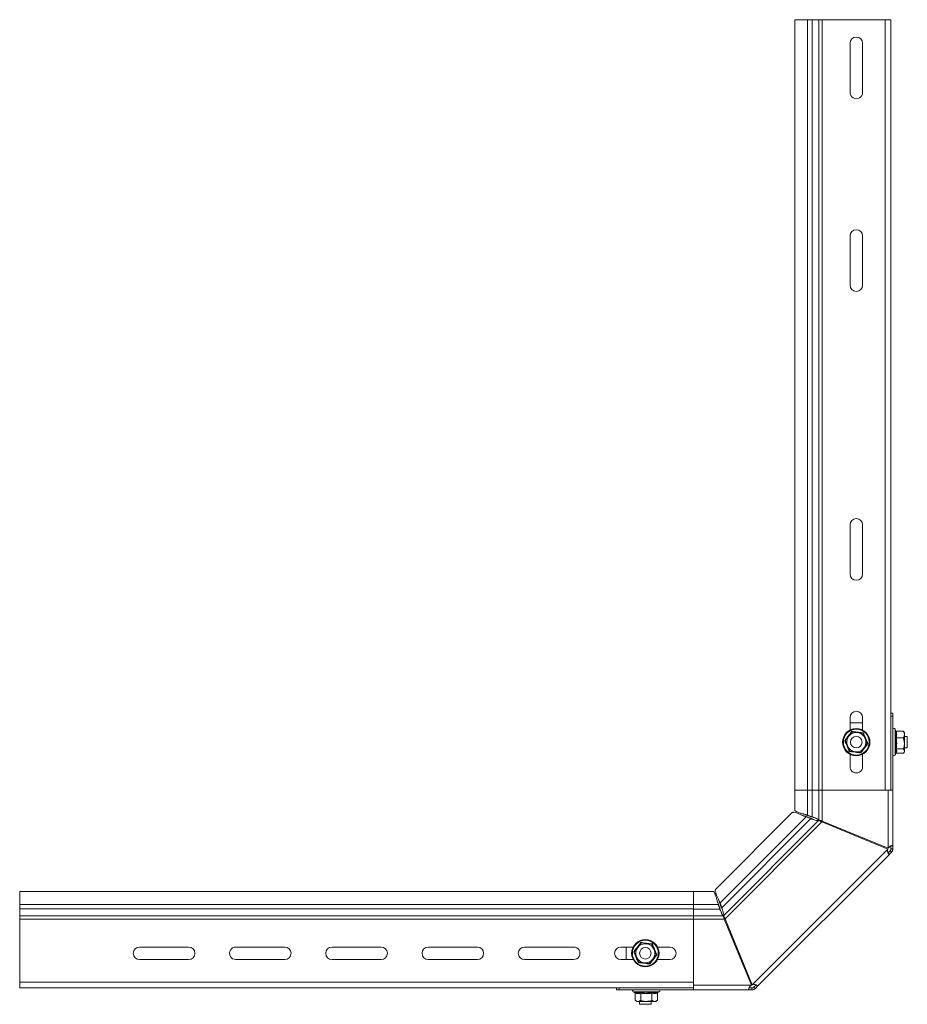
# Model space of a CAD drawing. Header units: millimetres. Extents: x -771 to 2233, y -1470 to 82.
# Tile 7 of 23: x -750 to -289, y -534 to -23. Entities that reach past the tile are written whole.
import ezdxf

# ---------------------------------------------------------------- set-up
doc = ezdxf.new("R2010")
doc.units = ezdxf.units.MM

msp = doc.modelspace()

# ---------------------------------------------------------------- linework, layer by layer
at = {"color": 7, "linetype": 'Continuous', "lineweight": 15}
for p, q in [((-347.28, -22.71), (-347.28, -422.71)), ((-347.28, -22.71), (-340.66, -22.71)), ((-340.66, -22.71), (-338.28, -22.71)), ((-338.28, -22.71), (-334.7, -22.71)), ((-334.7, -22.71), (-332.98, -22.71)), ((-332.98, -22.71), (-300.28, -22.71)), ((-300.28, -22.71), (-297.28, -22.71)), ((-297.28, -422.71), (-297.28, -22.71)), ((-318.53, -60.46), (-318.53, -34.96)), ((-312.03, -34.96), (-312.03, -60.46)), ((-318.53, -160.46), (-318.53, -134.96)), ((-312.03, -134.96), (-312.03, -160.46)), ((-318.53, -284.96), (-318.53, -310.46)), ((-312.03, -310.46), (-312.03, -284.96)), ((-297.28, -382.71), (-296.28, -382.71)), ((-296.28, -382.71), (-296.28, -384.17)), ((-318.53, -384.96), (-318.53, -391.39)), ((-318.53, -387.71), (-312.03, -387.71)), ((-312.03, -391.39), (-312.03, -384.96)), ((-296.28, -422.71), (-296.28, -384.17)), ((-294.88, -391.81), (-295.18, -390.98)), ((-294.56, -391.98), (-290.88, -391.98)), ((-290.28, -392.71), (-290.6, -392.3)), ((-290.28, -393.75), (-290.28, -392.71)), ((-294.56, -395.51), (-290.88, -395.51)), ((-290.28, -398.37), (-290.28, -393.75)), ((-288.78, -394.71), (-290.28, -394.71)), ((-290.28, -402.33), (-290.28, -398.37)), ((-288.78, -400.71), (-288.78, -394.71)), ((-295.18, -404.43), (-294.8, -403.38)), ((-294.56, -401.23), (-290.88, -401.23)), ((-294.56, -403.43), (-290.88, -403.43)), ((-290.6, -403.11), (-290.28, -402.71)), ((-290.28, -400.71), (-288.78, -400.71)), ((-290.28, -402.33), (-290.28, -402.71)), ((-318.53, -404.02), (-318.53, -410.46)), ((-312.03, -410.46), (-312.03, -404.02)), ((-347.28, -422.71), (-347.28, -432.99)), ((-347.28, -422.71), (-340.66, -422.71)), ((-340.66, -422.71), (-338.28, -422.71)), ((-338.28, -422.71), (-334.7, -422.71)), ((-334.7, -422.71), (-332.98, -422.71)), ((-332.98, -422.71), (-300.28, -422.71)), ((-300.28, -422.71), (-297.51, -422.71)), ((-296.28, -422.71), (-297.51, -422.71)), ((-296.28, -451.53), (-296.28, -422.71)), ((-348.54, -434.26), (-388.31, -474.03)), ((-341.75, -436.2), (-341.41, -436.54)), ((-341.75, -436.2), (-339.27, -437.1)), ((-341.41, -436.54), (-338.94, -437.43)), ((-341.1, -435.6), (-340.62, -435.6)), ((-338.72, -436.45), (-341.1, -435.6)), ((-338.25, -436.45), (-340.62, -435.6)), ((-339.27, -437.1), (-338.94, -437.43)), ((-338.72, -436.45), (-338.25, -436.45)), ((-337.7, -437.82), (-337.71, -437.81)), ((-337.11, -436.91), (-337.09, -436.91)), ((-298.97, -453.28), (-333.12, -439.13)), ((-332.93, -438.67), (-298.78, -452.81)), ((-297.72, -454.14), (-297.01, -454.85)), ((-297.28, -451.53), (-296.28, -451.53)), ((-297.28, -451.53), (-297.28, -453.08)), ((-297.28, -453.08), (-296.28, -453.08)), ((-296.28, -451.53), (-296.28, -453.08)), ((-298.11, -455.95), (-366.62, -524.46)), ((-298.82, -455.25), (-298.11, -455.95)), ((-399.87, -475.3), (-749.87, -475.3)), ((-749.87, -481.91), (-749.87, -475.3)), ((-389.59, -475.3), (-399.87, -475.3)), ((-399.87, -481.91), (-399.87, -475.3)), ((-749.87, -484.3), (-749.87, -481.91)), ((-749.87, -487.87), (-749.87, -484.3)), ((-399.87, -484.3), (-399.87, -481.91)), ((-399.87, -487.87), (-399.87, -484.3)), ((-386.97, -481.48), (-386.97, -481.95)), ((-386.97, -481.48), (-386.12, -483.86)), ((-386.97, -481.95), (-386.12, -484.33)), ((-386.37, -480.83), (-386.04, -481.16)), ((-385.48, -483.3), (-386.37, -480.83)), ((-386.12, -483.86), (-386.12, -484.33)), ((-385.14, -483.64), (-386.04, -481.16)), ((-385.67, -485.48), (-385.67, -485.47)), ((-385.48, -483.3), (-385.14, -483.64)), ((-384.76, -484.86), (-384.75, -484.87)), ((-749.87, -489.6), (-749.87, -487.87)), ((-749.87, -522.3), (-749.87, -489.6)), ((-399.87, -489.6), (-399.87, -487.87)), ((-399.87, -522.3), (-399.87, -489.6)), ((-369.76, -523.8), (-383.91, -489.65)), ((-383.44, -489.45), (-369.3, -523.6)), ((-687.62, -504.05), (-662.12, -504.05)), ((-637.62, -504.05), (-612.12, -504.05)), ((-587.62, -504.05), (-562.12, -504.05)), ((-537.62, -504.05), (-512.12, -504.05)), ((-487.62, -504.05), (-462.12, -504.05)), ((-437.62, -504.05), (-431.18, -504.05)), ((-434.87, -510.55), (-434.87, -504.05)), ((-428.87, -504.29), (-428.87, -504.12)), ((-418.56, -504.05), (-412.12, -504.05)), ((-662.12, -510.55), (-687.62, -510.55)), ((-612.12, -510.55), (-637.62, -510.55)), ((-562.12, -510.55), (-587.62, -510.55)), ((-512.12, -510.55), (-537.62, -510.55)), ((-462.12, -510.55), (-487.62, -510.55)), ((-431.18, -510.55), (-437.62, -510.55)), ((-420.87, -510.3), (-420.87, -510.47)), ((-412.12, -510.55), (-418.56, -510.55)), ((-749.87, -525.3), (-749.87, -522.3)), ((-399.87, -525.3), (-749.87, -525.3)), ((-439.87, -526.3), (-439.87, -525.3)), ((-438.4, -526.3), (-439.87, -526.3)), ((-438.4, -526.3), (-399.87, -526.3)), ((-399.87, -525.06), (-399.87, -522.3)), ((-399.87, -525.06), (-399.87, -526.3)), ((-399.87, -526.3), (-371.05, -526.3)), ((-371.05, -525.3), (-371.05, -526.3)), ((-369.49, -525.3), (-371.05, -525.3)), ((-369.49, -526.3), (-371.05, -526.3)), ((-369.49, -525.3), (-369.49, -526.3)), ((-367.33, -523.76), (-368.43, -524.86)), ((-368.43, -524.86), (-367.72, -525.56)), ((-367.33, -523.76), (-366.62, -524.46)), ((-431.1, -527.4), (-430.44, -527.64)), ((-430.14, -528.01), (-430.14, -531.7)), ((-427.26, -528.01), (-427.26, -531.7)), ((-421.48, -528.01), (-421.48, -531.7)), ((-418.6, -528.01), (-418.6, -531.7)), ((-418.3, -527.64), (-417.64, -527.4)), ((-430.14, -531.7), (-429.37, -532.3)), ((-429.37, -532.3), (-428.7, -532.3)), ((-424.37, -532.3), (-428.7, -532.3)), ((-427.87, -532.3), (-427.87, -533.8)), ((-427.87, -533.8), (-421.87, -533.8)), ((-424.37, -532.3), (-420.04, -532.3)), ((-421.87, -533.8), (-421.87, -532.3)), ((-420.04, -532.3), (-419.37, -532.3)), ((-419.37, -532.3), (-418.6, -531.7))]:
    msp.add_line(p, q, dxfattribs=at)
at = {"color": 7, "linetype": 'Continuous', "lineweight": 0}
for p, q in [((-340.66, -422.71), (-340.66, -22.71)), ((-338.28, -422.71), (-338.28, -22.71)), ((-334.7, -422.71), (-334.7, -22.71)), ((-332.98, -422.71), (-332.98, -22.71)), ((-300.28, -422.71), (-300.28, -22.71)), ((-296.28, -384.17), (-297.28, -384.17)), ((-295.18, -390.98), (-295.18, -403.93)), ((-295.18, -403.93), (-295.18, -404.43)), ((-340.62, -422.71), (-340.62, -435.6)), ((-338.25, -422.71), (-338.25, -436.45)), ((-334.66, -422.71), (-334.66, -438.14)), ((-332.93, -438.67), (-332.93, -422.71)), ((-298.78, -452.81), (-298.78, -422.71)), ((-386.04, -481.16), (-341.41, -436.54)), ((-385.14, -483.64), (-338.94, -437.43)), ((-384.18, -487.74), (-334.84, -438.4)), ((-383.44, -489.45), (-333.12, -439.13)), ((-369.3, -523.6), (-298.97, -453.28)), ((-399.87, -481.91), (-749.87, -481.91)), ((-399.87, -484.3), (-749.87, -484.3)), ((-399.87, -481.95), (-386.97, -481.95)), ((-399.87, -484.33), (-386.12, -484.33)), ((-399.87, -487.87), (-749.87, -487.87)), ((-399.87, -489.6), (-749.87, -489.6)), ((-399.87, -487.92), (-384.44, -487.92)), ((-399.87, -489.65), (-383.91, -489.65)), ((-399.87, -522.3), (-749.87, -522.3)), ((-438.4, -525.3), (-438.4, -526.3)), ((-399.87, -523.8), (-369.76, -523.8)), ((-424.37, -527.4), (-431.1, -527.4)), ((-417.64, -527.4), (-424.37, -527.4))]:
    msp.add_line(p, q, dxfattribs=at)
at = {"color": 7, "linetype": 'Continuous', "lineweight": 15, "flags": 128}
for points in [[(-319.24, -394.66), (-317.82, -392.81), (-317.48, -392.37)], [(-317.48, -392.37), (-314.93, -392.71), (-314.62, -392.75)], [(-314.62, -392.75), (-312.31, -393.06), (-311.76, -393.13)], [(-311.76, -393.13), (-311.48, -393.81), (-310.66, -395.8)], [(-321, -396.95), (-319.43, -394.9), (-319.24, -394.66)], [(-321, -396.95), (-320.72, -397.63), (-319.9, -399.61)], [(-309.56, -398.46), (-311.13, -400.51), (-311.32, -400.75)], [(-310.66, -395.8), (-310.49, -396.2), (-309.59, -398.38), (-309.56, -398.46)], [(-319.9, -399.61), (-319.73, -400.02), (-318.84, -402.2), (-318.8, -402.28)], [(-315.94, -402.66), (-318.25, -402.36), (-318.8, -402.28)], [(-313.08, -403.04), (-315.63, -402.7), (-315.94, -402.66)], [(-311.32, -400.75), (-312.74, -402.6), (-313.08, -403.04)], [(-297.72, -454.14), (-297.9, -454.33), (-298.08, -454.5), (-298.24, -454.67), (-298.39, -454.82), (-298.52, -454.95), (-298.64, -455.07), (-298.74, -455.17), (-298.82, -455.25)], [(-297.01, -454.85), (-297.2, -455.04), (-297.37, -455.21), (-297.53, -455.37), (-297.68, -455.52), (-297.82, -455.66), (-297.93, -455.77), (-298.03, -455.87), (-298.11, -455.95)], [(-430.59, -506.54), (-429.02, -504.49), (-428.83, -504.25)], [(-428.83, -504.25), (-427.41, -502.4), (-427.07, -501.96)], [(-427.07, -501.96), (-424.52, -502.3), (-424.21, -502.34)], [(-424.21, -502.34), (-421.9, -502.65), (-421.35, -502.72)], [(-421.35, -502.72), (-421.07, -503.4), (-420.25, -505.39)], [(-420.25, -505.39), (-420.08, -505.79), (-419.18, -507.97), (-419.15, -508.05)], [(-430.59, -506.54), (-430.31, -507.22), (-429.49, -509.2)], [(-429.49, -509.2), (-429.32, -509.61), (-428.42, -511.78), (-428.39, -511.87)], [(-420.91, -510.34), (-422.33, -512.19), (-422.66, -512.63)], [(-419.15, -508.05), (-420.72, -510.1), (-420.91, -510.34)], [(-418.86, -508.09), (-418.86, -508.09), (-418.97, -508.08), (-419.07, -508.06), (-419.12, -508.06), (-419.15, -508.05)], [(-425.53, -512.25), (-427.84, -511.94), (-428.39, -511.87)], [(-422.66, -512.63), (-425.22, -512.29), (-425.53, -512.25)], [(-366.62, -524.46), (-366.7, -524.54), (-366.8, -524.64), (-366.92, -524.76), (-367.05, -524.89), (-367.2, -525.04), (-367.36, -525.2), (-367.54, -525.38), (-367.72, -525.56)]]:
    msp.add_lwpolyline(points, dxfattribs=at)
at = {"color": 7, "linetype": 'Continuous', "lineweight": 15}
for centre, radius in [((-315.28, -397.71), 7.1), ((-315.28, -397.71), 3), ((-424.87, -507.3), 7.1), ((-424.87, -507.3), 3)]:
    msp.add_circle(centre, radius, dxfattribs=at)
at = {"color": 7, "linetype": 'Continuous', "lineweight": 0}
for centre in [(-315.28, -397.71), (-424.87, -507.3)]:
    msp.add_circle(centre, 6.73, dxfattribs=at)
at = {"color": 7, "linetype": 'Continuous', "lineweight": 15}
for centre, radius, start, end in [((-315.28, -34.96), 3.25, 0.0006, 179.9994), ((-315.28, -60.46), 3.25, 179.9996, 0.0004), ((-315.28, -134.96), 3.25, 0.0001, 179.9999), ((-315.28, -160.46), 3.25, 180.0001, 359.9999), ((-315.28, -284.96), 3.25, 0.0001, 179.9999), ((-315.28, -310.46), 3.25, 180.0001, 359.9999), ((-315.28, -384.96), 3.25, 0.0001, 179.9999), ((-315.28, -397.71), 5, 82.4481, 142.4487), ((-315.28, -397.71), 5, 22.4487, 82.4477), ((-295.71, -391.17), 0.567, 20.002, 179.9988), ((-315.28, -397.71), 5, 142.4479, 202.4485), ((-315.28, -397.71), 5, 322.4479, 22.4485), ((-315.28, -397.71), 5, 202.4485, 262.4481), ((-315.28, -397.71), 5, 262.4476, 322.4489), ((-295.71, -404.24), 0.567, 180.0009, 339.9998), ((-315.28, -410.46), 3.25, 179.9998, 0.0002), ((-687.62, -507.3), 3.25, 90, 270), ((-662.12, -507.3), 3.25, 270, 90), ((-637.62, -507.3), 3.25, 89.9995, 270.0005), ((-612.12, -507.3), 3.25, 270, 90), ((-587.62, -507.3), 3.25, 90, 270), ((-562.12, -507.3), 3.25, 270, 90), ((-537.62, -507.3), 3.25, 90, 270), ((-512.12, -507.3), 3.25, 270, 90), ((-487.62, -507.3), 3.25, 90, 270), ((-462.12, -507.3), 3.25, 269.9995, 90.0005), ((-437.62, -507.3), 3.25, 90, 270), ((-424.87, -507.3), 5, 142.4484, 202.4484), ((-424.87, -507.3), 5, 82.4486, 142.4482), ((-424.87, -507.3), 5, 22.4483, 82.4483), ((-424.87, -507.3), 5, 322.4484, 22.4484), ((-412.12, -507.3), 3.25, 270, 90), ((-424.87, -507.3), 5, 202.4481, 262.4485), ((-424.87, -507.3), 5, 262.448, 322.4484), ((-430.9, -526.86), 0.567, 90.0009, 249.9983), ((-417.84, -526.86), 0.567, 289.9999, 89.9994)]:
    msp.add_arc(centre, radius, start, end, dxfattribs=at)
at = {"color": 7, "linetype": 'Continuous', "lineweight": 0}
for points, knots in [([(-321.29, -396.91), (-321.15, -396.72), (-320.41, -395.78), (-319.17, -394.18), (-318.09, -392.76), (-317.6, -392.1)], [0, 0, 0, 0, 0.11707, 0.592913, 1, 1, 1, 1]), ([(-317.6, -392.1), (-317.36, -392.13), (-316.17, -392.3), (-314.17, -392.58), (-312.4, -392.8), (-311.58, -392.9)], [0, 0, 0, 0, 0.117068, 0.592915, 1, 1, 1, 1]), ([(-311.58, -392.9), (-311.49, -393.12), (-311.05, -394.23), (-310.28, -396.1), (-309.59, -397.74), (-309.27, -398.5)], [0, 0, 0, 0, 0.117069, 0.592912, 1, 1, 1, 1]), ([(-294.94, -395.4), (-294.9, -395.25), (-294.69, -394.55), (-294.54, -393.27), (-294.81, -392.2), (-294.94, -391.69)], [0, 0, 0, 0, 0.118513, 0.58791, 1, 1, 1, 1]), ([(-294.56, -391.98), (-294.43, -392.56), (-294.17, -393.74), (-294.43, -394.91), (-294.56, -395.51)], [0, 0, 0, 0, 0.492259, 1, 1, 1, 1]), ([(-318.98, -402.51), (-319.07, -402.3), (-319.51, -401.18), (-320.28, -399.31), (-320.97, -397.67), (-321.29, -396.91)], [0, 0, 0, 0, 0.11707, 0.592913, 1, 1, 1, 1]), ([(-309.27, -398.5), (-309.41, -398.69), (-310.15, -399.63), (-311.39, -401.23), (-312.47, -402.66), (-312.96, -403.31)], [0, 0, 0, 0, 0.117069, 0.592911, 1, 1, 1, 1]), ([(-294.94, -401.41), (-294.9, -401.17), (-294.69, -400), (-294.54, -397.97), (-294.81, -396.21), (-294.94, -395.4)], [0, 0, 0, 0, 0.118229, 0.592593, 1, 1, 1, 1]), ([(-294.56, -395.51), (-294.43, -396.45), (-294.17, -398.35), (-294.43, -400.26), (-294.56, -401.23)], [0, 0, 0, 0, 0.492149, 1, 1, 1, 1]), ([(-312.96, -403.31), (-313.2, -403.28), (-314.39, -403.11), (-316.39, -402.84), (-318.16, -402.62), (-318.98, -402.51)], [0, 0, 0, 0, 0.117068, 0.5929149, 1, 1, 1, 1]), ([(-294.56, -401.23), (-294.43, -401.59), (-294.17, -402.32), (-294.43, -403.06), (-294.56, -403.43)], [0, 0, 0, 0, 0.492516, 1, 1, 1, 1]), ([(-430.88, -506.5), (-430.74, -506.31), (-430, -505.37), (-428.76, -503.77), (-427.68, -502.35), (-427.19, -501.69)], [0, 0, 0, 0, 0.11707, 0.592913, 1, 1, 1, 1]), ([(-427.19, -501.69), (-426.95, -501.72), (-425.76, -501.89), (-423.76, -502.16), (-421.99, -502.38), (-421.17, -502.49)], [0, 0, 0, 0, 0.11707, 0.592913, 1, 1, 1, 1]), ([(-421.17, -502.49), (-421.08, -502.71), (-420.64, -503.82), (-419.87, -505.69), (-419.18, -507.33), (-418.86, -508.09)], [0, 0, 0, 0, 0.1170694, 0.592913, 1, 1, 1, 1]), ([(-428.57, -512.1), (-428.65, -511.88), (-429.1, -510.77), (-429.87, -508.9), (-430.56, -507.26), (-430.88, -506.5)], [0, 0, 0, 0, 0.11707, 0.592912, 1, 1, 1, 1]), ([(-418.86, -508.09), (-419, -508.28), (-419.74, -509.22), (-420.98, -510.82), (-422.06, -512.24), (-422.55, -512.9)], [0, 0, 0, 0, 0.117071, 0.592913, 1, 1, 1, 1]), ([(-422.55, -512.9), (-422.79, -512.87), (-423.97, -512.7), (-425.98, -512.43), (-427.75, -512.21), (-428.57, -512.1)], [0, 0, 0, 0, 0.1170703, 0.5929124, 1, 1, 1, 1]), ([(-427.26, -528.01), (-427.73, -528.14), (-428.69, -528.41), (-429.65, -528.14), (-430.14, -528.01)], [0, 0, 0, 0, 0.492342, 1, 1, 1, 1]), ([(-427.4, -527.64), (-427.17, -527.68), (-425.98, -527.88), (-423.93, -528.03), (-422.16, -527.76), (-421.34, -527.64)], [0, 0, 0, 0, 0.11808, 0.592261, 1, 1, 1, 1]), ([(-421.48, -528.01), (-422.43, -528.14), (-424.35, -528.41), (-426.28, -528.14), (-427.26, -528.01)], [0, 0, 0, 0, 0.492149, 1, 1, 1, 1]), ([(-418.6, -528.01), (-419.07, -528.14), (-420.03, -528.41), (-420.99, -528.14), (-421.48, -528.01)], [0, 0, 0, 0, 0.492342, 1, 1, 1, 1]), ([(-421.34, -527.64), (-421.22, -527.68), (-420.65, -527.88), (-419.59, -528.03), (-418.72, -527.76), (-418.3, -527.64)], [0, 0, 0, 0, 0.119384, 0.586046, 1, 1, 1, 1])]:
    msp.add_open_spline(points, degree=3, knots=knots, dxfattribs=at)
at = {"color": 7, "linetype": 'Continuous', "lineweight": 15}
for points, knots in [([(-317.48, -392.37), (-317.49, -392.36), (-317.5, -392.34), (-317.52, -392.29), (-317.55, -392.2), (-317.58, -392.14), (-317.6, -392.1), (-317.6, -392.1)], [0, 0, 0, 0, 0.07266, 0.269054, 0.592598, 0.987212, 1, 1, 1, 1]), ([(-311.58, -392.9), (-311.58, -392.9), (-311.61, -392.93), (-311.65, -392.99), (-311.71, -393.06), (-311.74, -393.1), (-311.76, -393.12), (-311.76, -393.13)], [0, 0, 0, 0, 0.012795, 0.40749, 0.731037, 0.927426, 1, 1, 1, 1]), ([(-294.94, -391.69), (-294.94, -391.69), (-294.92, -391.74), (-294.88, -391.82), (-294.79, -391.91), (-294.68, -391.97), (-294.6, -391.98), (-294.56, -391.98)], [0, 0, 0, 0, 0.007849, 0.266651, 0.527478, 0.763038, 1, 1, 1, 1]), ([(-290.28, -393.75), (-290.37, -393.25), (-290.48, -392.63), (-290.81, -392.09), (-290.88, -391.98)], [0, 0, 0, 0, 0.791063, 1, 1, 1, 1]), ([(-290.88, -391.98), (-290.78, -392.07), (-290.67, -392.16), (-290.61, -392.28), (-290.61, -392.29)], [0, 0, 0, 0, 0.917051, 1, 1, 1, 1]), ([(-321, -396.95), (-321.01, -396.95), (-321.04, -396.94), (-321.09, -396.93), (-321.18, -396.92), (-321.25, -396.91), (-321.29, -396.91), (-321.29, -396.91)], [0, 0, 0, 0, 0.072644, 0.269009, 0.592582, 0.987258, 1, 1, 1, 1]), ([(-309.27, -398.5), (-309.27, -398.5), (-309.31, -398.5), (-309.38, -398.49), (-309.47, -398.48), (-309.52, -398.47), (-309.55, -398.47), (-309.56, -398.46)], [0, 0, 0, 0, 0.012742, 0.407418, 0.730991, 0.927356, 1, 1, 1, 1]), ([(-294.56, -395.51), (-294.6, -395.51), (-294.68, -395.5), (-294.78, -395.48), (-294.87, -395.45), (-294.92, -395.42), (-294.94, -395.4), (-294.94, -395.4)], [0, 0, 0, 0, 0.294061, 0.559477, 0.805566, 0.995037, 1, 1, 1, 1]), ([(-290.88, -395.51), (-290.6, -395), (-290.3, -394.43), (-290.28, -393.81), (-290.28, -393.75)], [0, 0, 0, 0, 0.899712, 1, 1, 1, 1]), ([(-290.28, -398.37), (-290.36, -397.58), (-290.46, -396.6), (-290.81, -395.69), (-290.88, -395.51)], [0, 0, 0, 0, 0.801341, 1, 1, 1, 1]), ([(-290.88, -401.23), (-290.6, -400.39), (-290.29, -399.45), (-290.28, -398.47), (-290.28, -398.37)], [0, 0, 0, 0, 0.896077, 1, 1, 1, 1]), ([(-318.8, -402.28), (-318.8, -402.29), (-318.82, -402.31), (-318.85, -402.36), (-318.91, -402.43), (-318.95, -402.48), (-318.98, -402.51), (-318.98, -402.51)], [0, 0, 0, 0, 0.072536, 0.268974, 0.592534, 0.987245, 1, 1, 1, 1]), ([(-312.96, -403.31), (-312.96, -403.31), (-312.98, -403.27), (-313.01, -403.21), (-313.04, -403.13), (-313.06, -403.07), (-313.07, -403.05), (-313.08, -403.04)], [0, 0, 0, 0, 0.012788, 0.407502, 0.730999, 0.927427, 1, 1, 1, 1]), ([(-294.56, -401.23), (-294.6, -401.23), (-294.68, -401.24), (-294.79, -401.27), (-294.88, -401.33), (-294.92, -401.38), (-294.94, -401.41), (-294.94, -401.41)], [0, 0, 0, 0, 0.2729635, 0.5265078, 0.7770207, 0.9938376, 1, 1, 1, 1]), ([(-294.81, -403.38), (-294.72, -403.03), (-294.53, -402.35), (-294.81, -401.72), (-294.94, -401.41)], [0, 0, 0, 0, 0.521721, 1, 1, 1, 1]), ([(-294.56, -403.43), (-294.6, -403.43), (-294.68, -403.44), (-294.79, -403.51), (-294.86, -403.56), (-294.88, -403.6), (-294.88, -403.6)], [0, 0, 0, 0, 0.320932, 0.639959, 0.993204, 1, 1, 1, 1]), ([(-290.88, -401.23), (-290.79, -401.32), (-290.49, -401.62), (-290.36, -402.04), (-290.28, -402.33)], [0, 0, 0, 0, 0.2992867, 1, 1, 1, 1]), ([(-290.28, -402.33), (-290.28, -402.39), (-290.31, -402.79), (-290.61, -403.16), (-290.87, -403.42), (-290.88, -403.43)], [0, 0, 0, 0, 0.132094, 0.959555, 1, 1, 1, 1]), ([(-341.41, -436.54), (-341.91, -436.33), (-342.92, -435.89), (-344.38, -435.2), (-345.79, -434.57), (-346.97, -434.18), (-347.93, -433.93), (-348.36, -434.19), (-348.52, -434.29)], [0, 0, 0, 0, 0.210878, 0.431252, 0.637427, 0.808254, 0.930454, 1, 1, 1, 1]), ([(-347.21, -432.99), (-347.23, -433.03), (-347.34, -433.3), (-346.49, -433.75), (-345.55, -434.17), (-343.99, -434.64), (-342.33, -435.09), (-341.19, -435.43), (-340.62, -435.6)], [0, 0, 0, 0, 0.0183, 0.116512, 0.284718, 0.508802, 0.758932, 1, 1, 1, 1]), ([(-341.75, -436.2), (-342.16, -436.07), (-342.85, -435.85), (-343.53, -435.6), (-343.8, -435.5)], [0, 0, 0, 0, 0.6042491, 1, 1, 1, 1]), ([(-342.76, -434.98), (-342.64, -435.02), (-342.09, -435.22), (-341.53, -435.43), (-341.1, -435.6)], [0, 0, 0, 0, 0.2105858, 1, 1, 1, 1]), ([(-337.71, -437.81), (-337.75, -437.8), (-338.03, -437.66), (-338.55, -437.41), (-339.04, -437.2), (-339.27, -437.1)], [0, 0, 0, 0, 0.073832, 0.549518, 1, 1, 1, 1]), ([(-334.84, -438.4), (-335.09, -438.42), (-335.7, -438.46), (-336.69, -438.16), (-337.79, -437.79), (-338.56, -437.55), (-338.94, -437.43)], [0, 0, 0, 0, 0.181002, 0.429575, 0.717186, 1, 1, 1, 1]), ([(-338.72, -436.45), (-338.48, -436.52), (-337.98, -436.67), (-337.44, -436.81), (-337.15, -436.9), (-337.11, -436.91)], [0, 0, 0, 0, 0.449724, 0.926, 1, 1, 1, 1]), ([(-338.25, -436.45), (-338.07, -436.52), (-337.72, -436.67), (-337.18, -436.87), (-336.63, -437.08), (-336.1, -437.29), (-335.62, -437.49), (-335.21, -437.7), (-334.88, -437.9), (-334.73, -438.07), (-334.66, -438.14)], [0, 0, 0, 0, 0.139794, 0.287278, 0.436123, 0.579903, 0.712544, 0.828825, 0.925018, 1, 1, 1, 1]), ([(-333.12, -439.13), (-333.3, -439.04), (-333.63, -438.85), (-334.1, -438.62), (-334.49, -438.44), (-334.74, -438.41), (-334.84, -438.4)], [0, 0, 0, 0, 0.318167, 0.606413, 0.838995, 1, 1, 1, 1]), ([(-334.66, -438.14), (-334.58, -438.19), (-334.38, -438.3), (-333.98, -438.41), (-333.48, -438.54), (-333.12, -438.63), (-332.93, -438.67)], [0, 0, 0, 0, 0.1542485, 0.3862548, 0.6773659, 1, 1, 1, 1]), ([(-298.11, -455.95), (-298.15, -455.96), (-298.27, -455.99), (-298.43, -455.81), (-298.6, -455.59), (-298.78, -455.27), (-298.92, -454.87), (-299.06, -454.2), (-299.01, -453.65), (-298.97, -453.28)], [0, 0, 0, 0, 0.0404101, 0.1095885, 0.2082719, 0.32803, 0.4662195, 0.6269849, 1, 1, 1, 1]), ([(-298.78, -452.81), (-298.54, -452.51), (-298.21, -452.1), (-297.63, -451.72), (-297.23, -451.54), (-296.86, -451.41), (-296.58, -451.38), (-296.35, -451.38), (-296.3, -451.49), (-296.28, -451.53)], [0, 0, 0, 0, 0.370204, 0.517916, 0.674359, 0.803185, 0.892626, 0.957336, 1, 1, 1, 1]), ([(-297.28, -453.08), (-297.29, -453.19), (-297.3, -453.4), (-297.4, -453.68), (-297.53, -453.94), (-297.66, -454.08), (-297.72, -454.14)], [0, 0, 0, 0, 0.26745, 0.523282, 0.767457, 1, 1, 1, 1]), ([(-296.28, -453.08), (-296.29, -453.26), (-296.31, -453.6), (-296.47, -454.08), (-296.7, -454.51), (-296.91, -454.74), (-297.01, -454.85)], [0, 0, 0, 0, 0.267459, 0.523278, 0.767468, 1, 1, 1, 1]), ([(-386.97, -481.95), (-387.14, -481.39), (-387.49, -480.24), (-387.94, -478.59), (-388.41, -477.03), (-388.83, -476.09), (-389.27, -475.23), (-389.54, -475.35), (-389.59, -475.36)], [0, 0, 0, 0, 0.2410682, 0.4911979, 0.7152821, 0.8834885, 0.9816993, 1, 1, 1, 1]), ([(-388.29, -474.06), (-388.38, -474.21), (-388.65, -474.64), (-388.39, -475.61), (-388, -476.79), (-387.38, -478.19), (-386.69, -479.66), (-386.25, -480.67), (-386.04, -481.16)], [0, 0, 0, 0, 0.069546, 0.191745, 0.362575, 0.568748, 0.789122, 1, 1, 1, 1]), ([(-386.97, -481.48), (-387.14, -481.04), (-387.34, -480.52), (-387.54, -479.99), (-387.57, -479.9)], [0, 0, 0, 0, 0.831352, 1, 1, 1, 1]), ([(-386.94, -479.14), (-386.89, -479.29), (-386.69, -479.85), (-386.5, -480.41), (-386.37, -480.83)], [0, 0, 0, 0, 0.267591, 1, 1, 1, 1]), ([(-385.67, -485.47), (-385.68, -485.43), (-385.76, -485.13), (-385.91, -484.59), (-386.05, -484.1), (-386.12, -483.86)], [0, 0, 0, 0, 0.074001, 0.550282, 1, 1, 1, 1]), ([(-384.44, -487.92), (-384.51, -487.85), (-384.68, -487.69), (-384.88, -487.36), (-385.08, -486.95), (-385.29, -486.47), (-385.49, -485.94), (-385.7, -485.4), (-385.91, -484.85), (-386.05, -484.5), (-386.12, -484.33)], [0, 0, 0, 0, 0.074982, 0.171172, 0.287454, 0.420096, 0.563875, 0.712721, 0.860206, 1, 1, 1, 1]), ([(-385.48, -483.3), (-385.38, -483.54), (-385.16, -484.02), (-384.91, -484.54), (-384.78, -484.82), (-384.76, -484.86)], [0, 0, 0, 0, 0.450486, 0.926171, 1, 1, 1, 1]), ([(-385.14, -483.64), (-385.02, -484.02), (-384.78, -484.79), (-384.42, -485.89), (-384.11, -486.87), (-384.16, -487.48), (-384.18, -487.74)], [0, 0, 0, 0, 0.282813, 0.570427, 0.818998, 1, 1, 1, 1]), ([(-383.91, -489.65), (-383.95, -489.45), (-384.03, -489.09), (-384.16, -488.6), (-384.27, -488.2), (-384.39, -488), (-384.44, -487.92)], [0, 0, 0, 0, 0.322634, 0.613737, 0.845751, 1, 1, 1, 1]), ([(-384.18, -487.74), (-384.16, -487.84), (-384.13, -488.08), (-383.95, -488.48), (-383.72, -488.95), (-383.54, -489.28), (-383.44, -489.45)], [0, 0, 0, 0, 0.161013, 0.393587, 0.681833, 1, 1, 1, 1]), ([(-427.07, -501.96), (-427.08, -501.95), (-427.09, -501.93), (-427.11, -501.87), (-427.14, -501.79), (-427.17, -501.73), (-427.19, -501.69), (-427.19, -501.69)], [0, 0, 0, 0, 0.072623, 0.26904, 0.592524, 0.987212, 1, 1, 1, 1]), ([(-421.17, -502.49), (-421.17, -502.49), (-421.2, -502.52), (-421.24, -502.57), (-421.29, -502.65), (-421.33, -502.69), (-421.35, -502.71), (-421.35, -502.72)], [0, 0, 0, 0, 0.012825, 0.40749, 0.731006, 0.927426, 1, 1, 1, 1]), ([(-430.59, -506.54), (-430.6, -506.54), (-430.63, -506.53), (-430.68, -506.52), (-430.77, -506.51), (-430.84, -506.5), (-430.88, -506.5), (-430.88, -506.5)], [0, 0, 0, 0, 0.072597, 0.268972, 0.592562, 0.987207, 1, 1, 1, 1]), ([(-428.39, -511.87), (-428.39, -511.88), (-428.41, -511.9), (-428.44, -511.94), (-428.5, -512.02), (-428.54, -512.07), (-428.57, -512.1), (-428.57, -512.1)], [0, 0, 0, 0, 0.072608, 0.269005, 0.592565, 0.987214, 1, 1, 1, 1]), ([(-422.55, -512.9), (-422.55, -512.9), (-422.57, -512.86), (-422.6, -512.8), (-422.63, -512.72), (-422.65, -512.66), (-422.66, -512.64), (-422.66, -512.63)], [0, 0, 0, 0, 0.0127881, 0.4074762, 0.7310264, 0.9274243, 1, 1, 1, 1]), ([(-371.05, -526.3), (-371.08, -526.27), (-371.18, -526.21), (-371.17, -525.97), (-371.14, -525.69), (-371.03, -525.34), (-370.85, -524.96), (-370.47, -524.39), (-370.05, -524.04), (-369.76, -523.8)], [0, 0, 0, 0, 0.040405, 0.109591, 0.208274, 0.328033, 0.466219, 0.626984, 1, 1, 1, 1]), ([(-368.43, -524.86), (-368.51, -524.93), (-368.66, -525.06), (-368.93, -525.2), (-369.21, -525.28), (-369.4, -525.29), (-369.49, -525.3)], [0, 0, 0, 0, 0.267463, 0.52328, 0.767457, 1, 1, 1, 1]), ([(-367.72, -525.56), (-367.85, -525.68), (-368.11, -525.91), (-368.56, -526.13), (-369.03, -526.27), (-369.34, -526.29), (-369.49, -526.3)], [0, 0, 0, 0, 0.267461, 0.523279, 0.767463, 1, 1, 1, 1]), ([(-369.3, -523.6), (-368.92, -523.56), (-368.39, -523.5), (-367.71, -523.64), (-367.3, -523.8), (-366.95, -523.97), (-366.73, -524.14), (-366.57, -524.31), (-366.61, -524.42), (-366.62, -524.46)], [0, 0, 0, 0, 0.370202, 0.5179147, 0.6743577, 0.8031835, 0.8926282, 0.957334, 1, 1, 1, 1]), ([(-430.44, -527.64), (-430.32, -527.68), (-429.74, -527.88), (-428.68, -528.03), (-427.81, -527.76), (-427.4, -527.64)], [0, 0, 0, 0, 0.122543, 0.594653, 1, 1, 1, 1]), ([(-430.44, -527.64), (-430.43, -527.64), (-430.39, -527.65), (-430.31, -527.69), (-430.22, -527.78), (-430.16, -527.89), (-430.15, -527.97), (-430.14, -528.01)], [0, 0, 0, 0, 0.007932, 0.267533, 0.528628, 0.763825, 1, 1, 1, 1]), ([(-427.26, -528.01), (-427.26, -527.97), (-427.26, -527.9), (-427.29, -527.79), (-427.34, -527.7), (-427.38, -527.65), (-427.4, -527.64), (-427.4, -527.64)], [0, 0, 0, 0, 0.283496, 0.54285, 0.79097, 0.994425, 1, 1, 1, 1]), ([(-421.48, -528.01), (-421.48, -527.97), (-421.48, -527.9), (-421.45, -527.79), (-421.4, -527.7), (-421.36, -527.65), (-421.34, -527.64), (-421.34, -527.64)], [0, 0, 0, 0, 0.28349, 0.54285, 0.790968, 0.994396, 1, 1, 1, 1]), ([(-418.6, -528.01), (-418.59, -527.97), (-418.58, -527.89), (-418.52, -527.78), (-418.43, -527.69), (-418.35, -527.65), (-418.3, -527.64), (-418.3, -527.64)], [0, 0, 0, 0, 0.236181, 0.471383, 0.732463, 0.992096, 1, 1, 1, 1]), ([(-430.14, -531.7), (-429.73, -531.97), (-429.28, -532.28), (-428.75, -532.29), (-428.7, -532.3)], [0, 0, 0, 0, 0.902311, 1, 1, 1, 1]), ([(-428.7, -532.3), (-428.29, -532.2), (-427.77, -532.08), (-427.35, -531.76), (-427.26, -531.7)], [0, 0, 0, 0, 0.784105, 1, 1, 1, 1]), ([(-424.37, -532.3), (-424.52, -532.29), (-425.47, -532.27), (-426.44, -532.01), (-427.22, -531.71), (-427.26, -531.7)], [0, 0, 0, 0, 0.148484, 0.96557, 1, 1, 1, 1]), ([(-421.48, -531.7), (-421.73, -531.79), (-422.65, -532.13), (-423.64, -532.23), (-424.37, -532.3)], [0, 0, 0, 0, 0.263258, 1, 1, 1, 1]), ([(-421.48, -531.7), (-421.07, -531.97), (-420.62, -532.28), (-420.09, -532.29), (-420.04, -532.3)], [0, 0, 0, 0, 0.902311, 1, 1, 1, 1]), ([(-420.04, -532.3), (-419.63, -532.2), (-419.11, -532.08), (-418.69, -531.76), (-418.6, -531.7)], [0, 0, 0, 0, 0.784105, 1, 1, 1, 1])]:
    msp.add_open_spline(points, degree=3, knots=knots, dxfattribs=at)

doc.saveas('drawing.dxf')
